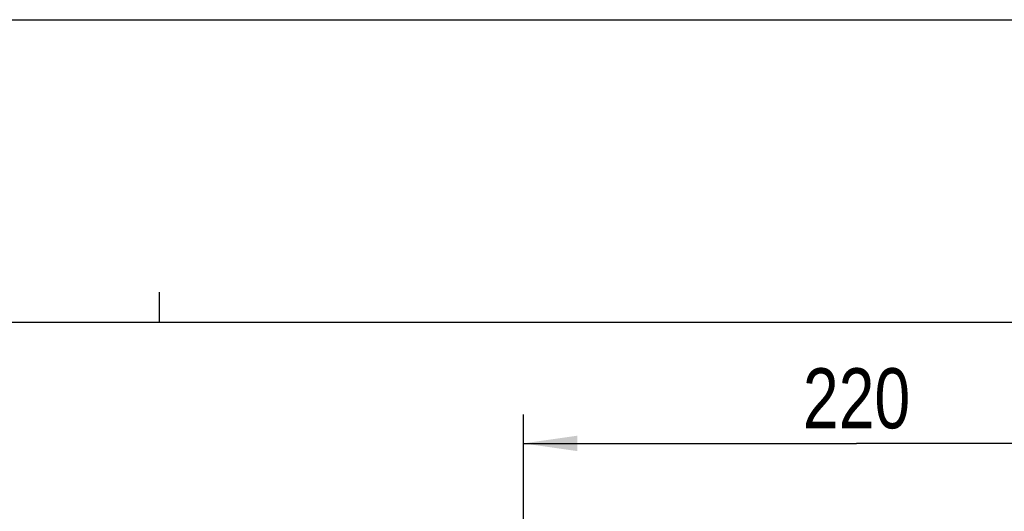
# Model space of a CAD drawing. Header units: inches. Extents: x 0 to 117, y 0 to 83.
# Tile 28 of 60: x 39.52 to 52.32, y 76.29 to 82.68. Entities that reach past the tile are written whole.
import ezdxf

# ---------------------------------------------------------------- set-up
doc = ezdxf.new("R2010")
doc.units = ezdxf.units.IN
doc.header["$LTSCALE"] = 6.431102
doc.header["$MEASUREMENT"] = 0
doc.layers.get('0').update_dxf_attribs({"linetype": 'CONTINUOUS'})
doc.styles.get("Standard").update_dxf_attribs({"font": 'txt', "width": 0.8})
doc.dimstyles.new('DIMSTYLE_2', dxfattribs={"dimtxt": 0.78125, "dimasz": 0.7, "dimexe": 0.18, "dimexo": 0.0625, "dimgap": 0.09, "dimtad": 1, "dimdec": 3, "dimzin": 4, "dimdsep": 46, "dimtxsty": 'STANDARD', "dimblk": '_FILLED', "dimblk1": '_FILLED', "dimblk2": '_FILLED', "dimcen": 0.09, "dimadec": 0, "dimazin": 0, "dimtfac": 1, "dimtdec": 3, "dimtofl": 0, "dimtmove": 0, "dimatfit": 3, "dimldrblk": '_FILLED', "dimfxl": 1, "dimtolj": 1, "dimtzin": 4, "dimarcsym": 0})

# ---------------------------------------------------------------- blocks, each defined once
blk = doc.blocks.new('_FILLED')
at = {"color": 0, "linetype": 'BYBLOCK'}
blk.add_solid([(0, 0), (-1, 0.143), (-1, -0.143)], dxfattribs=at)
blk = doc.blocks.new('*D2')
at = {"color": 7, "linetype": 'CONTINUOUS'}
for p, q in [((46.072, 76.156), (46.072, 77.544)), ((54.733, 74.776), (54.733, 77.544)), ((46.072, 77.169), (50.402, 77.169)), ((54.733, 77.169), (50.402, 77.169))]:
    blk.add_line(p, q, dxfattribs=at)
at = {"color": 7, "linetype": 'CONTINUOUS', "xscale": 0.7, "yscale": 0.7, "zscale": 0.7, "rotation": 180}
blk.add_blockref('_FILLED', (46.072, 77.169), dxfattribs=at)
at = {"color": 7, "linetype": 'CONTINUOUS', "xscale": 0.7, "yscale": 0.7, "zscale": 0.7}
blk.add_blockref('_FILLED', (54.733, 77.169), dxfattribs=at)
at = {"color": 7, "linetype": 'CONTINUOUS', "insert": (50.402, 78.146), "char_height": 0.7812, "width": 1.875, "attachment_point": 2, "line_spacing_factor": 0.9}
blk.add_mtext('220', dxfattribs=at)

msp = doc.modelspace()

# ---------------------------------------------------------------- linework, layer by layer
at = {"color": 7, "linetype": 'CONTINUOUS'}
for p, q in [((0, 82.6772), (116.9291, 82.6772)), ((41.3386, 78.7402), (41.3386, 79.1339)), ((112.7953, 78.7402), (4.1339, 78.7402))]:
    msp.add_line(p, q, dxfattribs=at)

# ---------------------------------------------------------------- dimensions: what is measured, and where the dimension line sits
dim = msp.add_linear_dim(base=(54.733, 77.1692), p1=(46.0716, 76.1557), p2=(54.733, 74.7756), dimstyle='DIMSTYLE_2', dxfattribs=at)
dim.commit()
dim.dimension.update_dxf_attribs({"geometry": '*D2', "text_midpoint": (49.4648, 77.7551), "dimtype": 160})

doc.saveas('drawing.dxf')
